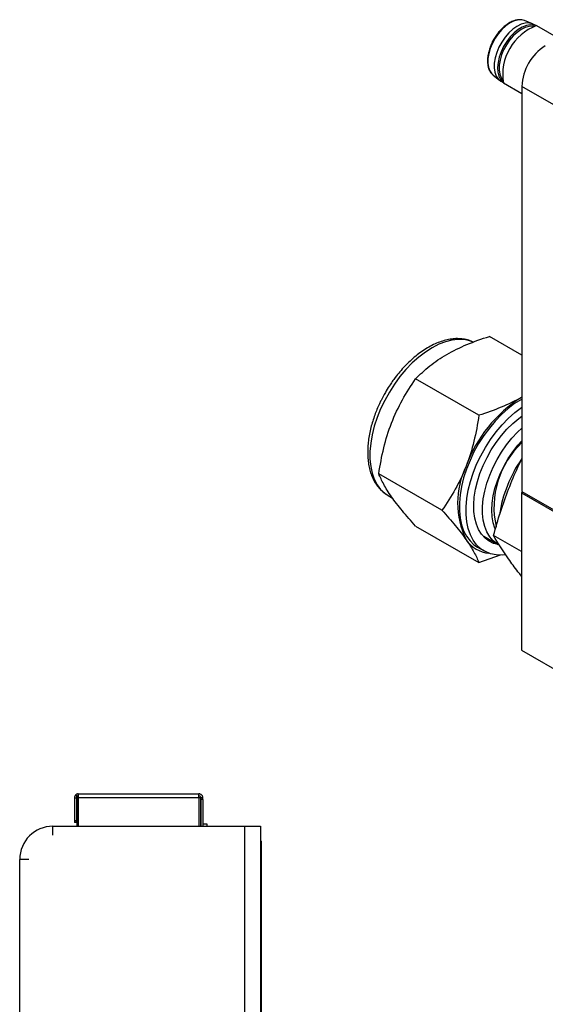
# Model space of a CAD drawing. Header units: millimetres. Extents: x 61 to 414, y 33 to 258.
# Tile 17 of 42: x 273 to 329, y 149 to 253. Entities that reach past the tile are written whole.
import ezdxf

# ---------------------------------------------------------------- set-up
doc = ezdxf.new("R2010")
doc.units = ezdxf.units.MM

msp = doc.modelspace()

# ---------------------------------------------------------------- linework, layer by layer
at = {"color": 7, "linetype": 'Continuous', "lineweight": 25}
for p, q in [((327.24, 252.12), (326.42, 252.44)), ((327.62, 251.92), (327.39, 252.05)), ((327.69, 251.93), (329.99, 250.6)), ((323.11, 246.71), (323.8, 246.17)), ((323.94, 246.07), (324.17, 245.94)), ((326.13, 244.75), (324.19, 245.87)), ((326.12, 244.75), (324.19, 245.87)), ((380.02, 214.42), (326.13, 245.52)), ((326.13, 245.52), (326.13, 202.85)), ((326.12, 244.75), (326.13, 244.75)), ((326.13, 217.21), (322.72, 219.18)), ((321.61, 210.87), (314.96, 214.7)), ((326.13, 212.79), (326.09, 212.76)), ((326.09, 212.76), (326.13, 212.78)), ((317.73, 200.87), (311.08, 204.71)), ((312.06, 202.42), (312.53, 202.15)), ((312.06, 202.42), (312.09, 202.4)), ((326.22, 202.8), (326.09, 202.72)), ((326.09, 202.72), (326.09, 186.13)), ((326.09, 202.72), (345.76, 191.37)), ((326.13, 202.85), (345.76, 191.52)), ((314.96, 199.19), (321.61, 195.35)), ((322.12, 198.13), (323.64, 197.25)), ((326.09, 196.52), (323.16, 198.2)), ((321.46, 196.99), (322.17, 196.58)), ((321.61, 195.35), (323.89, 196.17)), ((326.09, 186.13), (379.97, 155.02)), ((279.05, 170.59), (279.25, 170.59)), ((279.05, 170.59), (279.05, 168.19)), ((279.17, 170.88), (279.31, 170.73)), ((279.25, 170.59), (279.25, 168.19)), ((279.3, 170.54), (279.45, 170.69)), ((279.3, 170.54), (279.45, 170.54)), ((279.3, 170.54), (279.3, 167.59)), ((279.45, 170.99), (292.15, 170.99)), ((279.45, 170.99), (279.45, 170.61)), ((279.45, 170.61), (279.45, 170.59)), ((292.15, 170.59), (279.45, 170.59)), ((279.45, 170.59), (279.45, 167.59)), ((292.15, 170.61), (292.15, 170.99)), ((292.2, 170.64), (292.15, 170.59)), ((292.15, 170.59), (292.15, 170.61)), ((292.15, 170.59), (292.15, 167.59)), ((292.3, 170.54), (292.2, 170.64)), ((292.3, 170.54), (292.3, 167.59)), ((292.55, 170.59), (292.35, 170.59)), ((292.35, 170.59), (292.35, 170.39)), ((292.55, 170.39), (292.35, 170.39)), ((292.35, 170.39), (292.35, 167.59)), ((292.55, 170.39), (292.55, 170.59)), ((292.55, 170.39), (292.55, 167.59)), ((279.05, 168.19), (279.05, 167.99)), ((279.05, 168.19), (279.25, 168.19)), ((279.25, 167.99), (279.25, 168.19)), ((276.78, 166.63), (276.78, 167.59)), ((276.78, 167.59), (296.93, 167.59)), ((279.25, 167.99), (279.05, 167.99)), ((292.3, 167.82), (292.35, 167.82)), ((292.55, 167.82), (292.98, 167.82)), ((292.98, 167.82), (292.98, 167.59)), ((296.93, 167.59), (296.93, 116.91)), ((296.93, 167.59), (298.62, 167.59)), ((298.62, 167.59), (298.62, 116.91)), ((298.62, 166.02), (298.75, 166.02)), ((298.75, 117.5), (298.75, 166.02)), ((273.29, 116.91), (273.29, 164.09)), ((274.24, 164.09), (273.29, 164.09))]:
    msp.add_line(p, q, dxfattribs=at)
at = {"color": 7, "linetype": 'Continuous', "lineweight": 25, "flags": 128}
for points in [[(326.42, 252.44), (326.41, 252.45), (326.07, 252.52), (325.68, 252.5), (325.27, 252.39), (324.85, 252.18), (324.44, 251.88), (324.03, 251.51), (323.66, 251.07), (323.32, 250.58), (323.04, 250.06), (322.81, 249.52), (322.66, 248.98), (322.57, 248.45), (322.56, 247.96), (322.63, 247.52), (322.77, 247.14), (322.98, 246.84), (323.11, 246.71)], [(327.39, 252.05), (327.23, 252.12), (326.87, 252.2), (326.47, 252.18), (326.05, 252.06), (325.61, 251.84), (325.18, 251.54), (324.76, 251.15), (324.37, 250.69), (324.02, 250.19), (323.73, 249.64), (323.49, 249.08), (323.33, 248.52), (323.24, 247.97), (323.23, 247.46), (323.3, 247), (323.45, 246.61), (323.66, 246.3), (323.94, 246.07)], [(327.6, 251.91), (327.41, 251.97), (327.03, 252), (326.62, 251.93), (326.18, 251.76), (325.75, 251.5), (325.32, 251.15), (324.91, 250.72), (324.54, 250.24), (324.22, 249.71), (323.95, 249.16), (323.76, 248.6), (323.63, 248.04), (323.58, 247.51), (323.61, 247.02), (323.72, 246.59), (323.9, 246.24), (324.15, 245.97), (324.16, 245.95)], [(327.39, 251.84), (327.28, 251.86), (326.89, 251.84), (326.48, 251.72), (326.06, 251.51), (325.63, 251.21), (325.23, 250.83), (324.85, 250.39), (324.51, 249.9), (324.22, 249.37), (324, 248.83), (323.84, 248.28), (323.75, 247.75), (323.75, 247.25), (323.81, 246.81), (323.95, 246.43), (324.12, 246.17)], [(321.01, 218.59), (320.64, 218.73), (320.06, 218.85), (319.43, 218.87), (318.77, 218.79), (318.09, 218.62), (317.39, 218.35), (316.68, 217.98), (315.98, 217.53), (315.28, 216.99), (314.6, 216.38), (313.94, 215.7), (313.31, 214.95), (312.73, 214.16), (312.19, 213.32), (311.7, 212.44), (311.27, 211.54), (310.91, 210.63), (310.61, 209.72), (310.38, 208.81), (310.23, 207.93), (310.15, 207.07), (310.15, 206.25), (310.23, 205.48), (310.38, 204.77), (310.61, 204.13), (310.91, 203.56), (311.27, 203.07), (311.7, 202.66), (312.06, 202.42)], [(326.13, 212.58), (326.09, 212.55), (325.38, 212.1), (324.68, 211.57), (324, 210.95), (323.34, 210.27), (322.72, 209.53), (322.13, 208.73), (321.59, 207.89), (321.1, 207.01), (320.68, 206.11), (320.31, 205.2), (320.01, 204.29), (319.79, 203.38), (319.63, 202.5), (319.56, 201.64), (319.56, 200.82), (319.63, 200.05), (319.79, 199.34), (320.01, 198.7), (320.31, 198.13), (320.68, 197.64), (321.1, 197.23), (321.46, 196.99)], [(324.41, 196.18), (324.05, 196.15), (323.42, 196.17), (322.84, 196.29), (322.3, 196.51), (321.81, 196.82), (321.38, 197.23), (321.02, 197.72), (320.72, 198.29), (320.49, 198.93), (320.34, 199.64), (320.27, 200.41), (320.27, 201.23), (320.34, 202.09), (320.49, 202.97), (320.72, 203.88), (321.02, 204.79), (321.38, 205.71), (321.81, 206.6), (322.3, 207.48), (322.84, 208.32), (323.42, 209.12), (324.05, 209.86), (324.71, 210.54), (325.39, 211.16), (326.09, 211.69), (326.13, 211.72)], [(323.64, 197.25), (323.17, 197.38), (322.69, 197.61), (322.26, 197.94), (321.89, 198.35), (321.59, 198.84), (321.35, 199.4), (321.18, 200.04), (321.09, 200.73), (321.07, 201.48), (321.13, 202.26), (321.26, 203.08), (321.46, 203.91), (321.73, 204.75), (322.07, 205.6), (322.47, 206.42), (322.92, 207.23), (323.43, 208), (323.98, 208.73), (324.57, 209.4), (325.18, 210.01), (325.82, 210.55), (326.13, 210.78)], [(323.64, 197.25), (323.53, 197.32), (323.11, 197.65), (322.75, 198.08), (322.46, 198.58), (322.23, 199.16), (322.08, 199.81), (322.01, 200.51), (322.01, 201.26), (322.08, 202.06), (322.23, 202.88), (322.46, 203.71), (322.75, 204.56), (323.11, 205.39), (323.53, 206.21), (324, 207), (324.53, 207.76), (325.09, 208.46), (325.69, 209.1), (326.13, 209.52)], [(323.35, 198.87), (323.31, 198.98), (323.12, 199.55), (323.01, 200.19), (322.97, 200.88), (323.01, 201.62), (323.12, 202.38), (323.31, 203.17), (323.56, 203.97), (323.88, 204.77), (324.26, 205.55), (324.7, 206.31), (325.19, 207.03), (325.72, 207.71), (326.13, 208.17)], [(322.93, 197.66), (322.46, 197.79), (322.41, 197.81)]]:
    msp.add_lwpolyline(points, dxfattribs=at)
at = {"color": 7, "linetype": 'Continuous', "lineweight": 25}
for centre, radius, start, end in [((329.66, 246.75), 5.54, 110.8306, 189.1694), ((331.47, 245.29), 5.34, 122.4763, 177.5237), ((333.89, 200.53), 14.51, 122.5384, 159.8724), ((332.61, 201.18), 9.41, 133.5133, 192.5713), ((328.12, 201.64), 8.75, 153.6905, 206.3095), ((337.44, 198.39), 13.8, 145.0052, 171.7273), ((322.99, 199.63), 3.3, 214.5347, 264.444), ((279.45, 170.59), 0.4, 135, 180), ((279.45, 170.59), 0.2, 135, 180), ((292.15, 170.59), 0.2, 4.0472, 90.0273), ((276.78, 164.09), 3.49, 90, 180)]:
    msp.add_arc(centre, radius, start, end, dxfattribs=at)
for points, knots in [([(326.43, 252.44), (326.33, 252.47), (326.13, 252.54), (325.77, 252.54), (325.38, 252.47), (324.98, 252.31), (324.57, 252.06), (324.18, 251.74), (323.8, 251.36), (323.47, 250.94), (323.28, 250.63), (323.19, 250.49)], [0, 0, 0, 0, 0.097211, 0.206839, 0.318608, 0.432698, 0.548114, 0.663854, 0.779444, 0.894847, 1, 1, 1, 1]), ([(323.19, 250.49), (323.18, 250.47), (323.07, 250.3), (322.91, 249.94), (322.71, 249.43), (322.58, 248.91), (322.51, 248.41), (322.52, 247.94), (322.59, 247.51), (322.74, 247.14), (322.92, 246.87), (323.07, 246.76), (323.12, 246.72)], [0, 0, 0, 0, 0.010171, 0.125835, 0.241595, 0.357561, 0.473859, 0.590579, 0.707673, 0.824483, 0.939714, 1, 1, 1, 1]), ([(321.04, 218.57), (320.89, 218.64), (320.54, 218.8), (319.97, 218.91), (319.36, 218.96), (318.74, 218.92), (318.11, 218.8), (317.48, 218.6), (316.84, 218.33), (316.2, 217.98), (315.57, 217.58), (314.96, 217.12), (314.38, 216.6), (313.82, 216.05), (313.3, 215.47), (312.86, 214.92), (312.49, 214.42), (312.14, 213.89), (311.9, 213.5), (311.77, 213.27)], [0, 0, 0, 0, 0.055879, 0.12313, 0.18454, 0.246768, 0.309609, 0.372776, 0.436, 0.499071, 0.56179, 0.624035, 0.685593, 0.746028, 0.804248, 0.860828, 0.901322, 0.941731, 1, 1, 1, 1]), ([(318.24, 217.29), (318.9, 217.67), (319.61, 218.01), (321.11, 218.64), (321.9, 218.92), (322.72, 219.18)], [0, 0, 0, 0, 0.5, 0.5, 1, 1, 1, 1]), ([(314.96, 214.7), (315.41, 215.17), (315.9, 215.63), (316.98, 216.5), (317.58, 216.91), (318.24, 217.29)], [0, 0, 0, 0, 0.5, 0.5, 1, 1, 1, 1]), ([(312.42, 210.05), (312.75, 210.9), (313.14, 211.71), (313.99, 213.26), (314.46, 213.99), (314.96, 214.7)], [0, 0, 0, 0, 0.5, 0.5, 1, 1, 1, 1]), ([(311.77, 213.27), (311.61, 212.99), (311.39, 212.6), (311.11, 212.01), (310.88, 211.49), (310.65, 210.88), (310.43, 210.24), (310.24, 209.57), (310.09, 208.88), (309.98, 208.19), (309.92, 207.51), (309.9, 206.84), (309.94, 206.18), (310.03, 205.55), (310.17, 204.95), (310.37, 204.39), (310.63, 203.86), (310.95, 203.39), (311.32, 202.96), (311.71, 202.63), (311.99, 202.47), (312.11, 202.4)], [0, 0, 0, 0, 0.066711, 0.093796, 0.138628, 0.184975, 0.234484, 0.285906, 0.338749, 0.392633, 0.447304, 0.502586, 0.558363, 0.614539, 0.671026, 0.727766, 0.784727, 0.841946, 0.899593, 0.958033, 1, 1, 1, 1]), ([(326.09, 212.76), (325.43, 212.38), (324.72, 212.03), (323.22, 211.41), (322.43, 211.13), (321.61, 210.87)], [0, 0, 0, 0, 0.5, 0.5, 1, 1, 1, 1]), ([(321.61, 210.87), (321.48, 209.94), (321.31, 209.03), (320.87, 207.25), (320.6, 206.37), (320.27, 205.52)], [0, 0, 0, 0, 0.5, 0.5, 1, 1, 1, 1]), ([(311.08, 204.71), (311.22, 205.63), (311.39, 206.54), (311.82, 208.32), (312.09, 209.2), (312.42, 210.05)], [0, 0, 0, 0, 0.5, 0.5, 1, 1, 1, 1]), ([(320.27, 205.52), (319.94, 204.67), (319.56, 203.86), (318.7, 202.32), (318.23, 201.58), (317.73, 200.87)], [0, 0, 0, 0, 0.5, 0.5, 1, 1, 1, 1]), ([(324.74, 203.09), (325.05, 203.88), (325.48, 204.95), (326, 205.97), (326.13, 206.25)], [0, 0, 0, 0, 0.730562, 1, 1, 1, 1]), ([(312.42, 202.29), (312.09, 202.77), (311.82, 203.2), (311.39, 204), (311.22, 204.36), (311.08, 204.71)], [0, 0, 0, 0, 0.5, 0.5, 1, 1, 1, 1]), ([(314.96, 199.19), (314.46, 199.75), (313.99, 200.29), (313.14, 201.33), (312.75, 201.82), (312.42, 202.29)], [0, 0, 0, 0, 0.5, 0.5, 1, 1, 1, 1]), ([(317.73, 200.87), (318.23, 200.31), (318.7, 199.77), (319.56, 198.73), (319.94, 198.23), (320.27, 197.76)], [0, 0, 0, 0, 0.5, 0.5, 1, 1, 1, 1]), ([(320.27, 197.76), (320.6, 197.29), (320.87, 196.86), (321.31, 196.06), (321.48, 195.7), (321.61, 195.35)], [0, 0, 0, 0, 0.5, 0.5, 1, 1, 1, 1]), ([(326.09, 193.93), (325.97, 194.09), (325.47, 194.71), (325.05, 195.3), (324.74, 195.74)], [0, 0, 0, 0, 0.24383, 1, 1, 1, 1]), ([(279.45, 170.99), (279.45, 170.99), (279.45, 170.99), (279.45, 170.99), (279.44, 170.99), (279.43, 170.99), (279.42, 170.99), (279.4, 170.99), (279.38, 170.99), (279.36, 170.98), (279.33, 170.97), (279.3, 170.96), (279.27, 170.95), (279.24, 170.93), (279.21, 170.91), (279.19, 170.89), (279.18, 170.88), (279.17, 170.88)], [0, 0, 0, 0, 0.044502, 0.09172, 0.142407, 0.196865, 0.255352, 0.318156, 0.385434, 0.45686, 0.532124, 0.610859, 0.692569, 0.776267, 0.860641, 0.944375, 1, 1, 1, 1]), ([(279.45, 170.79), (279.45, 170.79), (279.45, 170.79), (279.45, 170.79), (279.44, 170.79), (279.43, 170.79), (279.42, 170.79), (279.41, 170.79), (279.4, 170.79), (279.39, 170.78), (279.38, 170.78), (279.36, 170.77), (279.35, 170.77), (279.34, 170.76), (279.33, 170.75), (279.32, 170.74), (279.32, 170.74), (279.31, 170.73)], [0, 0, 0, 0, 0.093657, 0.185271, 0.275092, 0.361431, 0.442716, 0.517933, 0.587338, 0.651688, 0.711892, 0.768591, 0.822287, 0.873426, 0.922339, 0.969352, 1, 1, 1, 1]), ([(292.55, 170.59), (292.55, 170.59), (292.56, 170.65), (292.52, 170.78), (292.44, 170.88), (292.34, 170.95), (292.21, 171), (292.15, 170.99), (292.15, 170.99)], [0, 0, 0, 0, 0.250001, 0.375001, 0.5, 0.625, 0.75, 1, 1, 1, 1])]:
    msp.add_open_spline(points, degree=3, knots=knots, dxfattribs=at)
for points in [[(323.16, 198.2), (323.61, 199.87), (324.12, 201.51), (324.74, 203.09)], [(324.74, 195.74), (324.12, 196.62), (323.61, 197.43), (323.16, 198.2)]]:
    msp.add_open_spline(points, degree=3, dxfattribs=at)

doc.saveas('drawing.dxf')
